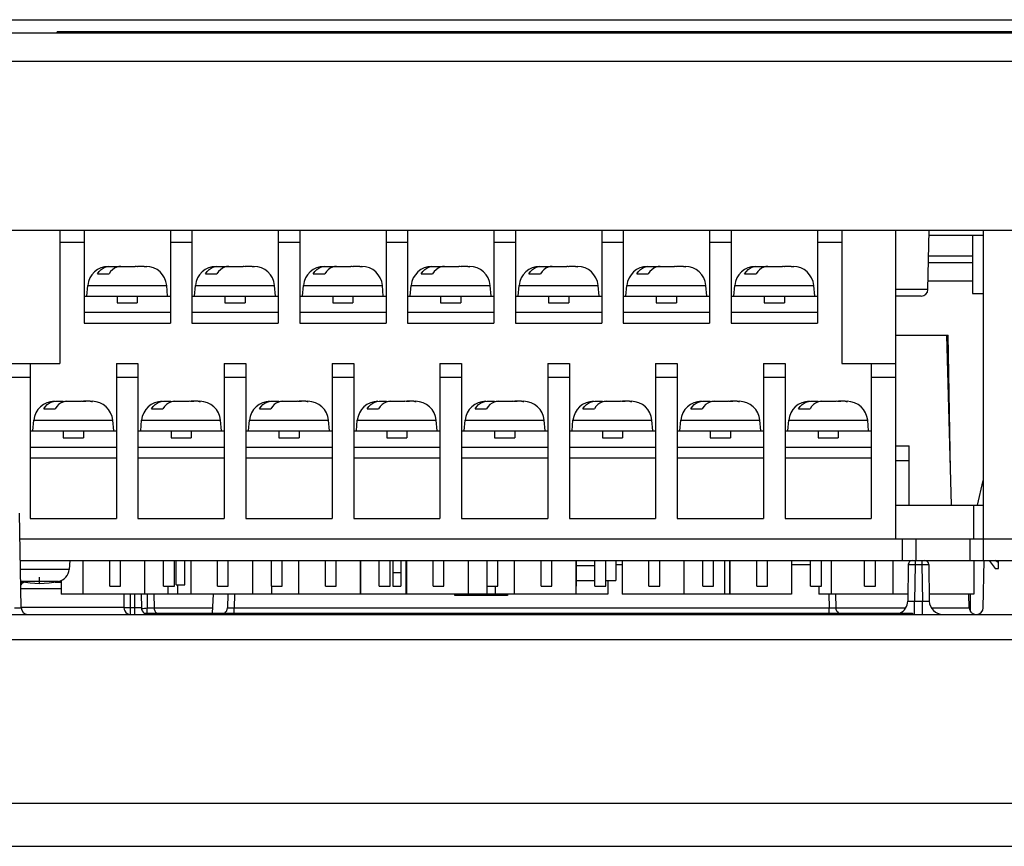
# Model space of a CAD drawing. Extents: x 29 to 422, y -226 to 287.
# Tile 43 of 63: x 190.23 to 197.54, y 71.65 to 77.78. Entities that reach past the tile are written whole.
import ezdxf

# ---------------------------------------------------------------- set-up
doc = ezdxf.new("R2010")
doc.units = 0
doc.header["$LTSCALE"] = 23.1
for name, color, linetype in [('LAY0001', 7, 'CONTINUOUS'), ('LAY0002', 7, 'CONTINUOUS'), ('LAY0003', 7, 'CONTINUOUS'), ('LAY0004', 7, 'CONTINUOUS')]:
    doc.layers.add(name, color=color, linetype=linetype)

msp = doc.modelspace()

# ---------------------------------------------------------------- linework, layer by layer
at = {"layer": 'LAY0001', "color": 7, "linetype": 'CONTINUOUS'}
for p, q in [((205.0004, 77.6802), (137.9004, 77.6802)), ((190.5104, 77.6802), (190.5104, 77.6902)), ((199.7104, 77.6902), (190.5104, 77.6902)), ((137.6904, 76.2202), (205.2104, 76.2202))]:
    msp.add_line(p, q, dxfattribs=at)
at = {"layer": 'LAY0001', "color": 9, "linetype": 'CONTINUOUS'}
for p, q in [((190.9104, 77.6802), (190.9104, 77.6902)), ((204.911, 77.4702), (137.9897, 77.4702))]:
    msp.add_line(p, q, dxfattribs=at)
at = {"layer": 'LAY0002', "color": 9, "linetype": 'CONTINUOUS'}
msp.add_line((197.3004, 75.8402), (196.9718, 75.8402), dxfattribs=at)
at = {"layer": 'LAY0002', "color": 7, "linetype": 'CONTINUOUS'}
msp.add_line((197.2864, 73.391), (197.2864, 73.5202), dxfattribs=at)
at = {"layer": 'LAY0003', "color": 7, "linetype": 'CONTINUOUS'}
for p, q in [((183.1782, 77.7802), (201.0159, 77.7802)), ((190.5304, 76.2202), (190.5304, 75.2302)), ((190.7104, 76.2202), (190.7104, 75.5302)), ((191.3504, 76.2202), (191.3504, 75.5302)), ((191.5104, 76.2202), (191.5104, 75.5302)), ((192.1504, 76.2202), (192.1504, 75.5302)), ((192.3104, 76.2202), (192.3104, 75.5302)), ((192.9504, 76.2202), (192.9504, 75.5302)), ((193.1104, 76.2202), (193.1104, 75.5302)), ((193.7504, 76.2202), (193.7504, 75.5302)), ((193.9104, 76.2202), (193.9104, 75.5302)), ((194.5504, 76.2202), (194.5504, 75.5302)), ((194.7104, 76.2202), (194.7104, 75.5302)), ((195.3504, 76.2202), (195.3504, 75.5302)), ((195.5104, 76.2202), (195.5104, 75.5302)), ((196.1504, 76.2202), (196.1504, 75.5302)), ((196.3304, 76.2202), (196.3304, 75.2302)), ((196.7304, 76.2202), (196.7304, 73.9302)), ((196.9707, 75.7793), (196.9784, 76.2202)), ((197.3804, 76.2202), (197.3804, 73.9302)), ((197.3804, 76.1802), (196.9777, 76.1802)), ((197.3004, 76.1802), (197.3004, 75.7502)), ((196.9742, 75.9802), (197.3004, 75.9802)), ((190.8108, 75.8952), (190.8957, 75.8952)), ((190.8988, 75.9502), (190.955, 75.9502)), ((190.955, 75.9502), (190.955, 75.9454)), ((190.955, 75.9488), (190.9618, 75.9498)), ((190.9618, 75.9498), (190.9703, 75.9502)), ((190.9703, 75.9502), (191.0905, 75.9502)), ((191.1564, 75.9502), (191.1058, 75.9502)), ((191.1058, 75.9502), (191.1058, 75.9485)), ((191.1564, 75.9492), (191.1403, 75.9502)), ((191.1733, 75.9485), (191.1564, 75.9492)), ((191.1685, 75.9502), (191.17, 75.9502)), ((191.6108, 75.8952), (191.6957, 75.8952)), ((191.6988, 75.9502), (191.755, 75.9502)), ((191.755, 75.9502), (191.755, 75.9454)), ((191.755, 75.9488), (191.7618, 75.9498)), ((191.7618, 75.9498), (191.7703, 75.9502)), ((191.7703, 75.9502), (191.8905, 75.9502)), ((191.9564, 75.9502), (191.9058, 75.9502)), ((191.9058, 75.9502), (191.9058, 75.9485)), ((191.9564, 75.9492), (191.9403, 75.9502)), ((191.9733, 75.9485), (191.9564, 75.9492)), ((191.9685, 75.9502), (191.97, 75.9502)), ((192.4108, 75.8952), (192.4957, 75.8952)), ((192.4988, 75.9502), (192.555, 75.9502)), ((192.555, 75.9502), (192.555, 75.9454)), ((192.555, 75.9488), (192.5618, 75.9498)), ((192.5618, 75.9498), (192.5703, 75.9502)), ((192.5703, 75.9502), (192.6905, 75.9502)), ((192.7564, 75.9502), (192.7058, 75.9502)), ((192.7058, 75.9502), (192.7058, 75.9485)), ((192.7564, 75.9492), (192.7403, 75.9502)), ((192.7733, 75.9485), (192.7564, 75.9492)), ((192.7685, 75.9502), (192.77, 75.9502)), ((193.2108, 75.8952), (193.2957, 75.8952)), ((193.2988, 75.9502), (193.355, 75.9502)), ((193.355, 75.9502), (193.355, 75.9454)), ((193.355, 75.9488), (193.3618, 75.9498)), ((193.3618, 75.9498), (193.3703, 75.9502)), ((193.3703, 75.9502), (193.4905, 75.9502)), ((193.5564, 75.9502), (193.5058, 75.9502)), ((193.5058, 75.9502), (193.5058, 75.9485)), ((193.5564, 75.9492), (193.5403, 75.9502)), ((193.5733, 75.9485), (193.5564, 75.9492)), ((193.5685, 75.9502), (193.57, 75.9502)), ((194.0108, 75.8952), (194.0957, 75.8952)), ((194.0988, 75.9502), (194.155, 75.9502)), ((194.155, 75.9502), (194.155, 75.9454)), ((194.155, 75.9488), (194.1618, 75.9498)), ((194.1618, 75.9498), (194.1703, 75.9502)), ((194.1703, 75.9502), (194.2905, 75.9502)), ((194.3564, 75.9502), (194.3058, 75.9502)), ((194.3058, 75.9502), (194.3058, 75.9485)), ((194.3564, 75.9492), (194.3403, 75.9502)), ((194.3733, 75.9485), (194.3564, 75.9492)), ((194.3685, 75.9502), (194.37, 75.9502)), ((194.8108, 75.8952), (194.8957, 75.8952)), ((194.8988, 75.9502), (194.955, 75.9502)), ((194.955, 75.9502), (194.955, 75.9454)), ((194.955, 75.9488), (194.9618, 75.9498)), ((194.9618, 75.9498), (194.9703, 75.9502)), ((194.9703, 75.9502), (195.0905, 75.9502)), ((195.1564, 75.9502), (195.1058, 75.9502)), ((195.1058, 75.9502), (195.1058, 75.9485)), ((195.1564, 75.9492), (195.1403, 75.9502)), ((195.1733, 75.9485), (195.1564, 75.9492)), ((195.1685, 75.9502), (195.17, 75.9502)), ((195.6108, 75.8952), (195.6957, 75.8952)), ((195.6988, 75.9502), (195.755, 75.9502)), ((195.755, 75.9502), (195.755, 75.9454)), ((195.755, 75.9488), (195.7618, 75.9498)), ((195.7618, 75.9498), (195.7703, 75.9502)), ((195.7703, 75.9502), (195.8905, 75.9502)), ((195.9564, 75.9502), (195.9058, 75.9502)), ((195.9058, 75.9502), (195.9058, 75.9485)), ((195.9564, 75.9492), (195.9403, 75.9502)), ((195.9733, 75.9485), (195.9564, 75.9492)), ((195.9685, 75.9502), (195.97, 75.9502)), ((190.7304, 75.7302), (190.7373, 75.8096)), ((191.3304, 75.7302), (191.3234, 75.8096)), ((191.5304, 75.7302), (191.5373, 75.8096)), ((192.1304, 75.7302), (192.1234, 75.8096)), ((192.3304, 75.7302), (192.3373, 75.8096)), ((192.9304, 75.7302), (192.9234, 75.8096)), ((193.1304, 75.7302), (193.1373, 75.8096)), ((193.7304, 75.7302), (193.7234, 75.8096)), ((193.9304, 75.7302), (193.9373, 75.8096)), ((194.5304, 75.7302), (194.5234, 75.8096)), ((194.7304, 75.7302), (194.7373, 75.8096)), ((195.3304, 75.7302), (195.3234, 75.8096)), ((195.5304, 75.7302), (195.5373, 75.8096)), ((196.1304, 75.7302), (196.1234, 75.8096)), ((197.3004, 75.7502), (197.3804, 75.7502)), ((190.7104, 75.7302), (191.3504, 75.7302)), ((190.9554, 75.7302), (190.9554, 75.6802)), ((190.9554, 75.6802), (191.1054, 75.6802)), ((191.1054, 75.7302), (191.1054, 75.6802)), ((191.5104, 75.7302), (192.1504, 75.7302)), ((191.7554, 75.7302), (191.7554, 75.6802)), ((191.7554, 75.6802), (191.9054, 75.6802)), ((191.9054, 75.7302), (191.9054, 75.6802)), ((192.3104, 75.7302), (192.9504, 75.7302)), ((192.5554, 75.7302), (192.5554, 75.6802)), ((192.5554, 75.6802), (192.7054, 75.6802)), ((192.7054, 75.7302), (192.7054, 75.6802)), ((193.1104, 75.7302), (193.7504, 75.7302)), ((193.3554, 75.7302), (193.3554, 75.6802)), ((193.3554, 75.6802), (193.5054, 75.6802)), ((193.5054, 75.7302), (193.5054, 75.6802)), ((193.9104, 75.7302), (194.5504, 75.7302)), ((194.1554, 75.7302), (194.1554, 75.6802)), ((194.1554, 75.6802), (194.3054, 75.6802)), ((194.3054, 75.7302), (194.3054, 75.6802)), ((194.7104, 75.7302), (195.3504, 75.7302)), ((194.9554, 75.7302), (194.9554, 75.6802)), ((194.9554, 75.6802), (195.1054, 75.6802)), ((195.1054, 75.7302), (195.1054, 75.6802)), ((195.5104, 75.7302), (196.1504, 75.7302)), ((195.7554, 75.7302), (195.7554, 75.6802)), ((195.7554, 75.6802), (195.9054, 75.6802)), ((195.9054, 75.7302), (195.9054, 75.6802)), ((196.9207, 75.7302), (196.7304, 75.7302)), ((190.7104, 75.6102), (191.3504, 75.6102)), ((191.5104, 75.6102), (192.1504, 75.6102)), ((192.3104, 75.6102), (192.9504, 75.6102)), ((193.1104, 75.6102), (193.7504, 75.6102)), ((193.9104, 75.6102), (194.5504, 75.6102)), ((194.7104, 75.6102), (195.3504, 75.6102)), ((195.5104, 75.6102), (196.1504, 75.6102)), ((190.7104, 75.5302), (191.3504, 75.5302)), ((191.5104, 75.5302), (192.1504, 75.5302)), ((192.3104, 75.5302), (192.9504, 75.5302)), ((193.1104, 75.5302), (193.7504, 75.5302)), ((193.9104, 75.5302), (194.5504, 75.5302)), ((194.7104, 75.5302), (195.3504, 75.5302)), ((195.5104, 75.5302), (196.1504, 75.5302)), ((196.7304, 75.4402), (197.1204, 75.4402)), ((197.1446, 74.1802), (197.1117, 75.4402)), ((197.1378, 74.4403), (197.1204, 75.4402)), ((190.1304, 75.2302), (190.5304, 75.2302)), ((190.3104, 75.2302), (190.3104, 74.0802)), ((190.9504, 75.2302), (191.1104, 75.2302)), ((190.9504, 75.2302), (190.9504, 74.0802)), ((191.1104, 75.2302), (191.1104, 74.0802)), ((191.7504, 75.2302), (191.9104, 75.2302)), ((191.7504, 75.2302), (191.7504, 74.0802)), ((191.9104, 75.2302), (191.9104, 74.0802)), ((192.5504, 75.2302), (192.7104, 75.2302)), ((192.5504, 75.2302), (192.5504, 74.0802)), ((192.7104, 75.2302), (192.7104, 74.0802)), ((193.3504, 75.2302), (193.5104, 75.2302)), ((193.3504, 75.2302), (193.3504, 74.0802)), ((193.5104, 75.2302), (193.5104, 74.0802)), ((194.1504, 75.2302), (194.3104, 75.2302)), ((194.1504, 75.2302), (194.1504, 74.0802)), ((194.3104, 75.2302), (194.3104, 74.0802)), ((194.9504, 75.2302), (195.1104, 75.2302)), ((194.9504, 75.2302), (194.9504, 74.0802)), ((195.1104, 75.2302), (195.1104, 74.0802)), ((195.7504, 75.2302), (195.9104, 75.2302)), ((195.7504, 75.2302), (195.7504, 74.0802)), ((195.9104, 75.2302), (195.9104, 74.0802)), ((196.3304, 75.2302), (196.7304, 75.2302)), ((196.5504, 75.2302), (196.5504, 74.0802)), ((190.4988, 74.9502), (190.555, 74.9502)), ((190.555, 74.9502), (190.555, 74.9454)), ((190.555, 74.9488), (190.5618, 74.9498)), ((190.5618, 74.9498), (190.5703, 74.9502)), ((190.5703, 74.9502), (190.6905, 74.9502)), ((190.7564, 74.9502), (190.7058, 74.9502)), ((190.7058, 74.9502), (190.7058, 74.9485)), ((190.7564, 74.9492), (190.7403, 74.9502)), ((190.7733, 74.9485), (190.7564, 74.9492)), ((190.7685, 74.9502), (190.77, 74.9502)), ((191.2988, 74.9502), (191.355, 74.9502)), ((191.355, 74.9502), (191.355, 74.9454)), ((191.355, 74.9488), (191.3618, 74.9498)), ((191.3618, 74.9498), (191.3703, 74.9502)), ((191.3703, 74.9502), (191.4905, 74.9502)), ((191.5564, 74.9502), (191.5058, 74.9502)), ((191.5058, 74.9502), (191.5058, 74.9485)), ((191.5564, 74.9492), (191.5403, 74.9502)), ((191.5733, 74.9485), (191.5564, 74.9492)), ((191.5685, 74.9502), (191.57, 74.9502)), ((192.0988, 74.9502), (192.155, 74.9502)), ((192.155, 74.9502), (192.155, 74.9454)), ((192.155, 74.9488), (192.1618, 74.9498)), ((192.1618, 74.9498), (192.1703, 74.9502)), ((192.1703, 74.9502), (192.2905, 74.9502)), ((192.3564, 74.9502), (192.3058, 74.9502)), ((192.3058, 74.9502), (192.3058, 74.9485)), ((192.3564, 74.9492), (192.3403, 74.9502)), ((192.3733, 74.9485), (192.3564, 74.9492)), ((192.3685, 74.9502), (192.37, 74.9502)), ((192.8988, 74.9502), (192.955, 74.9502)), ((192.955, 74.9502), (192.955, 74.9454)), ((192.955, 74.9488), (192.9618, 74.9498)), ((192.9618, 74.9498), (192.9703, 74.9502)), ((192.9703, 74.9502), (193.0905, 74.9502)), ((193.1564, 74.9502), (193.1058, 74.9502)), ((193.1058, 74.9502), (193.1058, 74.9485)), ((193.1564, 74.9492), (193.1403, 74.9502)), ((193.1733, 74.9485), (193.1564, 74.9492)), ((193.1685, 74.9502), (193.17, 74.9502)), ((193.6988, 74.9502), (193.755, 74.9502)), ((193.755, 74.9502), (193.755, 74.9454)), ((193.755, 74.9488), (193.7618, 74.9498)), ((193.7618, 74.9498), (193.7703, 74.9502)), ((193.7703, 74.9502), (193.8905, 74.9502)), ((193.9564, 74.9502), (193.9058, 74.9502)), ((193.9058, 74.9502), (193.9058, 74.9485)), ((193.9564, 74.9492), (193.9403, 74.9502)), ((193.9733, 74.9485), (193.9564, 74.9492)), ((193.9685, 74.9502), (193.97, 74.9502)), ((194.4988, 74.9502), (194.555, 74.9502)), ((194.555, 74.9502), (194.555, 74.9454)), ((194.555, 74.9488), (194.5618, 74.9498)), ((194.5618, 74.9498), (194.5703, 74.9502)), ((194.5703, 74.9502), (194.6905, 74.9502)), ((194.7564, 74.9502), (194.7058, 74.9502)), ((194.7058, 74.9502), (194.7058, 74.9485)), ((194.7564, 74.9492), (194.7403, 74.9502)), ((194.7733, 74.9485), (194.7564, 74.9492)), ((194.7685, 74.9502), (194.77, 74.9502)), ((195.2988, 74.9502), (195.355, 74.9502)), ((195.355, 74.9502), (195.355, 74.9454)), ((195.355, 74.9488), (195.3618, 74.9498)), ((195.3618, 74.9498), (195.3703, 74.9502)), ((195.3703, 74.9502), (195.4905, 74.9502)), ((195.5564, 74.9502), (195.5058, 74.9502)), ((195.5058, 74.9502), (195.5058, 74.9485)), ((195.5564, 74.9492), (195.5403, 74.9502)), ((195.5733, 74.9485), (195.5564, 74.9492)), ((195.5685, 74.9502), (195.57, 74.9502)), ((196.0988, 74.9502), (196.155, 74.9502)), ((196.155, 74.9502), (196.155, 74.9454)), ((196.155, 74.9488), (196.1618, 74.9498)), ((196.1618, 74.9498), (196.1703, 74.9502)), ((196.1703, 74.9502), (196.2905, 74.9502)), ((196.3564, 74.9502), (196.3058, 74.9502)), ((196.3058, 74.9502), (196.3058, 74.9485)), ((196.3564, 74.9492), (196.3403, 74.9502)), ((196.3733, 74.9485), (196.3564, 74.9492)), ((196.3685, 74.9502), (196.37, 74.9502)), ((190.4108, 74.8952), (190.4957, 74.8952)), ((191.2108, 74.8952), (191.2957, 74.8952)), ((192.0108, 74.8952), (192.0957, 74.8952)), ((192.8108, 74.8952), (192.8957, 74.8952)), ((193.6108, 74.8952), (193.6957, 74.8952)), ((194.4108, 74.8952), (194.4957, 74.8952)), ((195.2108, 74.8952), (195.2957, 74.8952)), ((196.0108, 74.8952), (196.0957, 74.8952)), ((190.3304, 74.7302), (190.3373, 74.8096)), ((190.9304, 74.7302), (190.9234, 74.8096)), ((191.1304, 74.7302), (191.1373, 74.8096)), ((191.7304, 74.7302), (191.7234, 74.8096)), ((191.9304, 74.7302), (191.9373, 74.8096)), ((192.5304, 74.7302), (192.5234, 74.8096)), ((192.7304, 74.7302), (192.7373, 74.8096)), ((193.3304, 74.7302), (193.3234, 74.8096)), ((193.5304, 74.7302), (193.5373, 74.8096)), ((194.1304, 74.7302), (194.1234, 74.8096)), ((194.3304, 74.7302), (194.3373, 74.8096)), ((194.9304, 74.7302), (194.9234, 74.8096)), ((195.1304, 74.7302), (195.1373, 74.8096)), ((195.7304, 74.7302), (195.7234, 74.8096)), ((195.9304, 74.7302), (195.9373, 74.8096)), ((196.5304, 74.7302), (196.5234, 74.8096)), ((190.3104, 74.7302), (190.9504, 74.7302)), ((190.5554, 74.7302), (190.5554, 74.6802)), ((190.7054, 74.7302), (190.7054, 74.6802)), ((191.1104, 74.7302), (191.7504, 74.7302)), ((191.3554, 74.7302), (191.3554, 74.6802)), ((191.5054, 74.7302), (191.5054, 74.6802)), ((191.9104, 74.7302), (192.5504, 74.7302)), ((192.1554, 74.7302), (192.1554, 74.6802)), ((192.3054, 74.7302), (192.3054, 74.6802)), ((192.7104, 74.7302), (193.3504, 74.7302)), ((192.9554, 74.7302), (192.9554, 74.6802)), ((193.1054, 74.7302), (193.1054, 74.6802)), ((193.5104, 74.7302), (194.1504, 74.7302)), ((193.7554, 74.7302), (193.7554, 74.6802)), ((193.9054, 74.7302), (193.9054, 74.6802)), ((194.3104, 74.7302), (194.9504, 74.7302)), ((194.5554, 74.7302), (194.5554, 74.6802)), ((194.7054, 74.7302), (194.7054, 74.6802)), ((195.1104, 74.7302), (195.7504, 74.7302)), ((195.3554, 74.7302), (195.3554, 74.6802)), ((195.5054, 74.7302), (195.5054, 74.6802)), ((195.9104, 74.7302), (196.5504, 74.7302)), ((196.1554, 74.7302), (196.1554, 74.6802)), ((196.3054, 74.7302), (196.3054, 74.6802)), ((190.5554, 74.6802), (190.7054, 74.6802)), ((191.3554, 74.6802), (191.5054, 74.6802)), ((192.1554, 74.6802), (192.3054, 74.6802)), ((192.9554, 74.6802), (193.1054, 74.6802)), ((193.7554, 74.6802), (193.9054, 74.6802)), ((194.5554, 74.6802), (194.7054, 74.6802)), ((195.3554, 74.6802), (195.5054, 74.6802)), ((196.1554, 74.6802), (196.3054, 74.6802)), ((190.3104, 74.6102), (190.9504, 74.6102)), ((191.1104, 74.6102), (191.7504, 74.6102)), ((191.9104, 74.6102), (192.5504, 74.6102)), ((192.7104, 74.6102), (193.3504, 74.6102)), ((193.5104, 74.6102), (194.1504, 74.6102)), ((194.3104, 74.6102), (194.9504, 74.6102)), ((195.1104, 74.6102), (195.7504, 74.6102)), ((195.9104, 74.6102), (196.5504, 74.6102)), ((196.7304, 74.6202), (196.8304, 74.6202)), ((196.8304, 74.1802), (196.8304, 74.6202)), ((190.3104, 74.5302), (190.9504, 74.5302)), ((191.1104, 74.5302), (191.7504, 74.5302)), ((191.9104, 74.5302), (192.5504, 74.5302)), ((192.7104, 74.5302), (193.3504, 74.5302)), ((193.5104, 74.5302), (194.1504, 74.5302)), ((194.3104, 74.5302), (194.9504, 74.5302)), ((195.1104, 74.5302), (195.7504, 74.5302)), ((195.9104, 74.5302), (196.5504, 74.5302)), ((196.7304, 74.5102), (196.8304, 74.5102)), ((197.3384, 74.1802), (197.3804, 74.3618)), ((196.7304, 74.1802), (197.3804, 74.1802)), ((197.3114, 73.9302), (197.3114, 74.1802)), ((190.2435, 73.4193), (190.2312, 74.1211)), ((190.3104, 74.0802), (190.9504, 74.0802)), ((191.1104, 74.0802), (191.7504, 74.0802)), ((191.9104, 74.0802), (192.5504, 74.0802)), ((192.7104, 74.0802), (193.3504, 74.0802)), ((193.5104, 74.0802), (194.1504, 74.0802)), ((194.3104, 74.0802), (194.9504, 74.0802)), ((195.1104, 74.0802), (195.7504, 74.0802)), ((195.9104, 74.0802), (196.5504, 74.0802)), ((190.2346, 73.9302), (199.9902, 73.9302)), ((196.8804, 73.9302), (196.8804, 73.7702)), ((197.2804, 73.9302), (197.2804, 73.7702)), ((190.2374, 73.7702), (199.9874, 73.7702)), ((190.6054, 73.7702), (190.5995, 73.7035)), ((190.7018, 73.7702), (190.7018, 73.5202)), ((190.9004, 73.5802), (190.9004, 73.7702)), ((190.9804, 73.5802), (190.9804, 73.7702)), ((191.159, 73.7702), (191.159, 73.5202)), ((191.3004, 73.5802), (191.3004, 73.7702)), ((191.3804, 73.5802), (191.3804, 73.7702)), ((191.3944, 73.5902), (191.3944, 73.7702)), ((191.4584, 73.5902), (191.4584, 73.7702)), ((191.5018, 73.7702), (191.5018, 73.5202)), ((191.7004, 73.5802), (191.7004, 73.7702)), ((191.7804, 73.5802), (191.7804, 73.7702)), ((191.959, 73.7702), (191.959, 73.5202)), ((192.1004, 73.5802), (192.1004, 73.7702)), ((192.1804, 73.5802), (192.1804, 73.7702)), ((192.3018, 73.7702), (192.3018, 73.5202)), ((192.5004, 73.5802), (192.5004, 73.7702)), ((192.5804, 73.5802), (192.5804, 73.7702)), ((192.759, 73.7702), (192.759, 73.5202)), ((192.7606, 73.7702), (192.7606, 73.5202)), ((192.9004, 73.5802), (192.9004, 73.7702)), ((192.9804, 73.5802), (192.9804, 73.7702)), ((193.0004, 73.7702), (193.0004, 73.5802)), ((193.0604, 73.7702), (193.0604, 73.5802)), ((193.0979, 73.7702), (193.0979, 73.5202)), ((193.1018, 73.7702), (193.1018, 73.5202)), ((193.3004, 73.5802), (193.3004, 73.7702)), ((193.3804, 73.5802), (193.3804, 73.7702)), ((193.559, 73.7702), (193.559, 73.5202)), ((193.7004, 73.5202), (193.7004, 73.7702)), ((193.7804, 73.5802), (193.7804, 73.7702)), ((193.9018, 73.7702), (193.9018, 73.5202)), ((194.1004, 73.5802), (194.1004, 73.7702)), ((194.1804, 73.5802), (194.1804, 73.7702)), ((194.359, 73.7702), (194.359, 73.5202)), ((194.3604, 73.7702), (194.3604, 73.5802)), ((194.5004, 73.5802), (194.5004, 73.7702)), ((194.5804, 73.5802), (194.5804, 73.7702)), ((194.7018, 73.7702), (194.7018, 73.5202)), ((194.9004, 73.5802), (194.9004, 73.7702)), ((194.9804, 73.5802), (194.9804, 73.7702)), ((195.159, 73.7702), (195.159, 73.5202)), ((195.3004, 73.5802), (195.3004, 73.7702)), ((195.3804, 73.5802), (195.3804, 73.7702)), ((195.4606, 73.7702), (195.4606, 73.5202)), ((195.4987, 73.7702), (195.4987, 73.5202)), ((195.5018, 73.7702), (195.5018, 73.5202)), ((195.7004, 73.5802), (195.7004, 73.7702)), ((195.7804, 73.5802), (195.7804, 73.7702)), ((195.959, 73.7702), (195.959, 73.5202)), ((196.1004, 73.5802), (196.1004, 73.7702)), ((196.1804, 73.5802), (196.1804, 73.7702)), ((196.2518, 73.7702), (196.2518, 73.5202)), ((196.5004, 73.5802), (196.5004, 73.7702)), ((196.5804, 73.5802), (196.5804, 73.7702)), ((196.709, 73.7702), (196.709, 73.5202)), ((197.3114, 73.7702), (197.3114, 73.5202)), ((197.3812, 73.4193), (197.3874, 73.7702)), ((197.4234, 73.7702), (197.4684, 73.7102)), ((197.4817, 73.7612), (197.4701, 73.7702)), ((197.4934, 73.7102), (197.4934, 73.7702)), ((194.5004, 73.7302), (194.3604, 73.7302)), ((194.5804, 73.7692), (194.6554, 73.7692)), ((194.6554, 73.7692), (194.6554, 73.6202)), ((196.8249, 73.7407), (196.8201, 73.4685)), ((196.9759, 73.7407), (196.9806, 73.4685)), ((197.4684, 73.7102), (197.4934, 73.7102)), ((197.4934, 73.7534), (197.4817, 73.7612)), ((193.0004, 73.6802), (193.0604, 73.6802)), ((190.2402, 73.6102), (190.2648, 73.6102)), ((190.4959, 73.6102), (190.5399, 73.6102)), ((190.5399, 73.6231), (190.5399, 73.5202)), ((190.9004, 73.5802), (190.9804, 73.5802)), ((191.3004, 73.5802), (191.3804, 73.5802)), ((191.332, 73.5802), (191.332, 73.5202)), ((191.3944, 73.5902), (191.4584, 73.5902)), ((191.4042, 73.5902), (191.4042, 73.5202)), ((191.7004, 73.5802), (191.7804, 73.5802)), ((192.1002, 73.5802), (192.1002, 73.5202)), ((192.1004, 73.5802), (192.1804, 73.5802)), ((192.5004, 73.5802), (192.5804, 73.5802)), ((192.9004, 73.5802), (192.9804, 73.5802)), ((193.0004, 73.5802), (193.0604, 73.5802)), ((193.3004, 73.5802), (193.3804, 73.5802)), ((193.7004, 73.5802), (193.7804, 73.5802)), ((193.7604, 73.5802), (193.7604, 73.5202)), ((194.1004, 73.5802), (194.1804, 73.5802)), ((194.3604, 73.6202), (194.5004, 73.6202)), ((194.5004, 73.5802), (194.5804, 73.5802)), ((194.5804, 73.6202), (194.6554, 73.6202)), ((194.5954, 73.6202), (194.5954, 73.5202)), ((194.9004, 73.5802), (194.9804, 73.5802)), ((195.3004, 73.5802), (195.3804, 73.5802)), ((195.7004, 73.5802), (195.7804, 73.5802)), ((196.1004, 73.5802), (196.1804, 73.5802)), ((196.1604, 73.5802), (196.1604, 73.5202)), ((196.5004, 73.5802), (196.5804, 73.5802)), ((192.759, 73.5202), (190.5399, 73.5202)), ((191.1339, 73.5203), (191.1356, 73.4193)), ((191.2278, 73.5202), (191.2295, 73.4193)), ((191.6641, 73.3802), (191.6715, 73.5202)), ((191.776, 73.5202), (191.7743, 73.4193)), ((194.5954, 73.5202), (192.7606, 73.5202)), ((193.4604, 73.5102), (193.4604, 73.5202)), ((193.8504, 73.5102), (193.4604, 73.5102)), ((193.8504, 73.5202), (193.8504, 73.5102)), ((195.4987, 73.5202), (194.7018, 73.5202)), ((195.959, 73.5202), (195.5018, 73.5202)), ((196.821, 73.5202), (196.1604, 73.5202)), ((196.2847, 73.5202), (196.2865, 73.4193)), ((197.3114, 73.5202), (196.9797, 73.5202)), ((197.2765, 73.4193), (197.2747, 73.5202)), ((184.6195, 73.3702), (200.2812, 73.3702)), ((191.1557, 73.3802), (196.8557, 73.3802)), ((191.1557, 73.3802), (191.1557, 73.3702)), ((196.8557, 73.3802), (196.8557, 73.3702))]:
    msp.add_line(p, q, dxfattribs=at)
at = {"layer": 'LAY0003', "color": 9, "linetype": 'CONTINUOUS'}
for p, q in [((190.5304, 76.1302), (190.7104, 76.1302)), ((191.3504, 76.1302), (191.5104, 76.1302)), ((192.1504, 76.1302), (192.3104, 76.1302)), ((192.9504, 76.1302), (193.1104, 76.1302)), ((193.7504, 76.1302), (193.9104, 76.1302)), ((194.5504, 76.1302), (194.7104, 76.1302)), ((195.3504, 76.1302), (195.5104, 76.1302)), ((196.1504, 76.1302), (196.3304, 76.1302)), ((196.9751, 76.0293), (197.3004, 76.0293)), ((190.7373, 75.8096), (191.3234, 75.8096)), ((191.5373, 75.8096), (192.1234, 75.8096)), ((192.3373, 75.8096), (192.9234, 75.8096)), ((193.1373, 75.8096), (193.7234, 75.8096)), ((193.9373, 75.8096), (194.5234, 75.8096)), ((194.7373, 75.8096), (195.3234, 75.8096)), ((195.5373, 75.8096), (196.1234, 75.8096)), ((196.9707, 75.7793), (196.7304, 75.7793)), ((190.1304, 75.1302), (190.3104, 75.1302)), ((190.9504, 75.1302), (191.1104, 75.1302)), ((191.7504, 75.1302), (191.9104, 75.1302)), ((192.5504, 75.1302), (192.7104, 75.1302)), ((193.3504, 75.1302), (193.5104, 75.1302)), ((194.1504, 75.1302), (194.3104, 75.1302)), ((194.9504, 75.1302), (195.1104, 75.1302)), ((195.7504, 75.1302), (195.9104, 75.1302)), ((196.5504, 75.1302), (196.7304, 75.1302)), ((190.3373, 74.8096), (190.9234, 74.8096)), ((191.1373, 74.8096), (191.7234, 74.8096)), ((191.9373, 74.8096), (192.5234, 74.8096)), ((192.7373, 74.8096), (193.3234, 74.8096)), ((193.5373, 74.8096), (194.1234, 74.8096)), ((194.3373, 74.8096), (194.9234, 74.8096)), ((195.1373, 74.8096), (195.7234, 74.8096)), ((195.9373, 74.8096), (196.5234, 74.8096)), ((196.7804, 73.9302), (196.7804, 73.7702)), ((197.3804, 73.9302), (197.3804, 73.7702)), ((196.8749, 73.7702), (196.8749, 73.7407)), ((196.9259, 73.7702), (196.9259, 73.7407)), ((190.5995, 73.7035), (190.2385, 73.7035)), ((194.6554, 73.7407), (194.7018, 73.7407)), ((195.4987, 73.7407), (195.5018, 73.7407)), ((195.959, 73.7407), (196.1004, 73.7407)), ((196.8333, 73.7409), (196.8445, 73.7409)), ((196.8445, 73.7409), (196.8589, 73.7409)), ((196.8589, 73.7409), (196.8749, 73.7407)), ((196.8749, 73.7407), (196.8701, 73.4685)), ((196.8749, 73.7407), (196.9259, 73.7407)), ((196.9259, 73.7407), (196.9468, 73.7409)), ((196.9259, 73.7407), (196.9307, 73.4685)), ((190.5199, 73.6142), (190.2409, 73.6142)), ((190.5399, 73.5602), (190.241, 73.5602)), ((191.0064, 73.5202), (191.0058, 73.4202)), ((191.0534, 73.5202), (191.0528, 73.4193)), ((191.0839, 73.5202), (191.0856, 73.4193)), ((191.1778, 73.5202), (191.1796, 73.4176)), ((191.826, 73.5202), (191.8243, 73.4193)), ((196.2348, 73.5202), (196.2365, 73.4193)), ((191.0058, 73.4202), (190.2435, 73.4202)), ((191.0528, 73.4193), (191.0409, 73.4194)), ((191.0856, 73.4193), (191.0528, 73.4193)), ((191.0528, 73.4193), (191.0528, 73.3702)), ((191.0856, 73.4193), (191.0856, 73.3702)), ((191.1369, 73.4118), (191.1401, 73.4127)), ((191.1401, 73.4127), (191.1499, 73.4149)), ((191.1796, 73.3802), (191.1796, 73.4176)), ((191.1907, 73.4175), (191.1978, 73.4175)), ((191.2295, 73.4193), (191.6662, 73.4193)), ((191.8242, 73.3802), (191.8242, 73.4193)), ((191.8243, 73.4193), (196.2365, 73.4193)), ((196.2365, 73.3802), (196.2365, 73.4193)), ((196.2865, 73.4193), (196.8062, 73.4193)), ((196.8701, 73.4685), (196.9307, 73.4685)), ((196.8701, 73.3702), (196.8701, 73.4685)), ((196.9307, 73.3702), (196.9307, 73.4685)), ((196.9946, 73.4193), (197.2765, 73.4193)), ((191.2057, 73.3802), (191.2057, 73.3702)), ((196.8057, 73.3802), (196.8057, 73.3702)), ((200.377, 73.1807), (184.5287, 73.1807))]:
    msp.add_line(p, q, dxfattribs=at)
at = {"layer": 'LAY0003', "color": 40, "linetype": 'CONTINUOUS'}
msp.add_line((190.3804, 73.6002), (190.3804, 73.6466), dxfattribs=at)
at = {"layer": 'LAY0003', "color": 7, "linetype": 'CONTINUOUS'}
for points in [[(190.8108, 75.8952), (190.8233, 75.9126), (190.8373, 75.9267), (190.8521, 75.9374), (190.8675, 75.9447), (190.8833, 75.9489), (190.8988, 75.9502)], [(190.9836, 75.9502), (190.9682, 75.9489), (190.9523, 75.9446), (190.9366, 75.9371), (190.9215, 75.9262), (190.9077, 75.9121), (190.8957, 75.8952)], [(191.1074, 75.9485), (191.0989, 75.9498), (191.0905, 75.9502)], [(191.1403, 75.9502), (191.1238, 75.9492), (191.1074, 75.9485)], [(191.1564, 75.9502), (191.1649, 75.9498), (191.1733, 75.9485)], [(191.6108, 75.8952), (191.6233, 75.9126), (191.6373, 75.9267), (191.6521, 75.9374), (191.6675, 75.9447), (191.6833, 75.9489), (191.6988, 75.9502)], [(191.7836, 75.9502), (191.7682, 75.9489), (191.7523, 75.9446), (191.7366, 75.9371), (191.7215, 75.9262), (191.7077, 75.9121), (191.6957, 75.8952)], [(191.9074, 75.9485), (191.8989, 75.9498), (191.8905, 75.9502)], [(191.9403, 75.9502), (191.9238, 75.9492), (191.9074, 75.9485)], [(191.9564, 75.9502), (191.9649, 75.9498), (191.9733, 75.9485)], [(192.4108, 75.8952), (192.4233, 75.9126), (192.4373, 75.9267), (192.4521, 75.9374), (192.4675, 75.9447), (192.4833, 75.9489), (192.4988, 75.9502)], [(192.5836, 75.9502), (192.5682, 75.9489), (192.5523, 75.9446), (192.5366, 75.9371), (192.5215, 75.9262), (192.5077, 75.9121), (192.4957, 75.8952)], [(192.7074, 75.9485), (192.6989, 75.9498), (192.6905, 75.9502)], [(192.7403, 75.9502), (192.7238, 75.9492), (192.7074, 75.9485)], [(192.7564, 75.9502), (192.7649, 75.9498), (192.7733, 75.9485)], [(193.2108, 75.8952), (193.2233, 75.9126), (193.2373, 75.9267), (193.2521, 75.9374), (193.2675, 75.9447), (193.2833, 75.9489), (193.2988, 75.9502)], [(193.3836, 75.9502), (193.3682, 75.9489), (193.3523, 75.9446), (193.3366, 75.9371), (193.3215, 75.9262), (193.3077, 75.9121), (193.2957, 75.8952)], [(193.5074, 75.9485), (193.4989, 75.9498), (193.4905, 75.9502)], [(193.5403, 75.9502), (193.5238, 75.9492), (193.5074, 75.9485)], [(193.5564, 75.9502), (193.5649, 75.9498), (193.5733, 75.9485)], [(194.0108, 75.8952), (194.0233, 75.9126), (194.0373, 75.9267), (194.0521, 75.9374), (194.0675, 75.9447), (194.0833, 75.9489), (194.0988, 75.9502)], [(194.1836, 75.9502), (194.1682, 75.9489), (194.1523, 75.9446), (194.1366, 75.9371), (194.1215, 75.9262), (194.1077, 75.9121), (194.0957, 75.8952)], [(194.3074, 75.9485), (194.2989, 75.9498), (194.2905, 75.9502)], [(194.3403, 75.9502), (194.3238, 75.9492), (194.3074, 75.9485)], [(194.3564, 75.9502), (194.3649, 75.9498), (194.3733, 75.9485)], [(194.8108, 75.8952), (194.8233, 75.9126), (194.8373, 75.9267), (194.8521, 75.9374), (194.8675, 75.9447), (194.8833, 75.9489), (194.8988, 75.9502)], [(194.9836, 75.9502), (194.9682, 75.9489), (194.9523, 75.9446), (194.9366, 75.9371), (194.9215, 75.9262), (194.9077, 75.9121), (194.8957, 75.8952)], [(195.1074, 75.9485), (195.0989, 75.9498), (195.0905, 75.9502)], [(195.1403, 75.9502), (195.1238, 75.9492), (195.1074, 75.9485)], [(195.1564, 75.9502), (195.1649, 75.9498), (195.1733, 75.9485)], [(195.6108, 75.8952), (195.6233, 75.9126), (195.6373, 75.9267), (195.6521, 75.9374), (195.6675, 75.9447), (195.6833, 75.9489), (195.6988, 75.9502)], [(195.7836, 75.9502), (195.7682, 75.9489), (195.7523, 75.9446), (195.7366, 75.9371), (195.7215, 75.9262), (195.7077, 75.9121), (195.6957, 75.8952)], [(195.9074, 75.9485), (195.8989, 75.9498), (195.8905, 75.9502)], [(195.9403, 75.9502), (195.9238, 75.9492), (195.9074, 75.9485)], [(195.9564, 75.9502), (195.9649, 75.9498), (195.9733, 75.9485)], [(190.4108, 74.8952), (190.4233, 74.9126), (190.4373, 74.9267), (190.4521, 74.9374), (190.4675, 74.9447), (190.4833, 74.9489), (190.4988, 74.9502)], [(190.5836, 74.9502), (190.5682, 74.9489), (190.5523, 74.9446), (190.5366, 74.9371), (190.5215, 74.9262), (190.5077, 74.9121), (190.4957, 74.8952)], [(190.7074, 74.9485), (190.6989, 74.9498), (190.6905, 74.9502)], [(190.7403, 74.9502), (190.7238, 74.9492), (190.7074, 74.9485)], [(190.7564, 74.9502), (190.7649, 74.9498), (190.7733, 74.9485)], [(191.2108, 74.8952), (191.2233, 74.9126), (191.2373, 74.9267), (191.2521, 74.9374), (191.2675, 74.9447), (191.2833, 74.9489), (191.2988, 74.9502)], [(191.3836, 74.9502), (191.3682, 74.9489), (191.3523, 74.9446), (191.3366, 74.9371), (191.3215, 74.9262), (191.3077, 74.9121), (191.2957, 74.8952)], [(191.5074, 74.9485), (191.4989, 74.9498), (191.4905, 74.9502)], [(191.5403, 74.9502), (191.5238, 74.9492), (191.5074, 74.9485)], [(191.5564, 74.9502), (191.5649, 74.9498), (191.5733, 74.9485)], [(192.0108, 74.8952), (192.0233, 74.9126), (192.0373, 74.9267), (192.0521, 74.9374), (192.0675, 74.9447), (192.0833, 74.9489), (192.0988, 74.9502)], [(192.1836, 74.9502), (192.1682, 74.9489), (192.1523, 74.9446), (192.1366, 74.9371), (192.1215, 74.9262), (192.1077, 74.9121), (192.0957, 74.8952)], [(192.3074, 74.9485), (192.2989, 74.9498), (192.2905, 74.9502)], [(192.3403, 74.9502), (192.3238, 74.9492), (192.3074, 74.9485)], [(192.3564, 74.9502), (192.3649, 74.9498), (192.3733, 74.9485)], [(192.8108, 74.8952), (192.8233, 74.9126), (192.8373, 74.9267), (192.8521, 74.9374), (192.8675, 74.9447), (192.8833, 74.9489), (192.8988, 74.9502)], [(192.9836, 74.9502), (192.9682, 74.9489), (192.9523, 74.9446), (192.9366, 74.9371), (192.9215, 74.9262), (192.9077, 74.9121), (192.8957, 74.8952)], [(193.1074, 74.9485), (193.0989, 74.9498), (193.0905, 74.9502)], [(193.1403, 74.9502), (193.1238, 74.9492), (193.1074, 74.9485)], [(193.1564, 74.9502), (193.1649, 74.9498), (193.1733, 74.9485)], [(193.6108, 74.8952), (193.6233, 74.9126), (193.6373, 74.9267), (193.6521, 74.9374), (193.6675, 74.9447), (193.6833, 74.9489), (193.6988, 74.9502)], [(193.7836, 74.9502), (193.7682, 74.9489), (193.7523, 74.9446), (193.7366, 74.9371), (193.7215, 74.9262), (193.7077, 74.9121), (193.6957, 74.8952)], [(193.9074, 74.9485), (193.8989, 74.9498), (193.8905, 74.9502)], [(193.9403, 74.9502), (193.9238, 74.9492), (193.9074, 74.9485)], [(193.9564, 74.9502), (193.9649, 74.9498), (193.9733, 74.9485)], [(194.4108, 74.8952), (194.4233, 74.9126), (194.4373, 74.9267), (194.4521, 74.9374), (194.4675, 74.9447), (194.4833, 74.9489), (194.4988, 74.9502)], [(194.5836, 74.9502), (194.5682, 74.9489), (194.5523, 74.9446), (194.5366, 74.9371), (194.5215, 74.9262), (194.5077, 74.9121), (194.4957, 74.8952)], [(194.7074, 74.9485), (194.6989, 74.9498), (194.6905, 74.9502)], [(194.7403, 74.9502), (194.7238, 74.9492), (194.7074, 74.9485)], [(194.7564, 74.9502), (194.7649, 74.9498), (194.7733, 74.9485)], [(195.2108, 74.8952), (195.2233, 74.9126), (195.2373, 74.9267), (195.2521, 74.9374), (195.2675, 74.9447), (195.2833, 74.9489), (195.2988, 74.9502)], [(195.3836, 74.9502), (195.3682, 74.9489), (195.3523, 74.9446), (195.3366, 74.9371), (195.3215, 74.9262), (195.3077, 74.9121), (195.2957, 74.8952)], [(195.5074, 74.9485), (195.4989, 74.9498), (195.4905, 74.9502)], [(195.5403, 74.9502), (195.5238, 74.9492), (195.5074, 74.9485)], [(195.5564, 74.9502), (195.5649, 74.9498), (195.5733, 74.9485)], [(196.0108, 74.8952), (196.0233, 74.9126), (196.0373, 74.9267), (196.0521, 74.9374), (196.0675, 74.9447), (196.0833, 74.9489), (196.0988, 74.9502)], [(196.1836, 74.9502), (196.1682, 74.9489), (196.1523, 74.9446), (196.1366, 74.9371), (196.1215, 74.9262), (196.1077, 74.9121), (196.0957, 74.8952)], [(196.3074, 74.9485), (196.2989, 74.9498), (196.2905, 74.9502)], [(196.3403, 74.9502), (196.3238, 74.9492), (196.3074, 74.9485)], [(196.3564, 74.9502), (196.3649, 74.9498), (196.3733, 74.9485)]]:
    msp.add_lwpolyline(points, dxfattribs=at)
at = {"layer": 'LAY0003', "color": 9, "linetype": 'CONTINUOUS'}
for points in [[(196.8249, 73.7407), (196.8253, 73.7408), (196.8268, 73.7409), (196.8295, 73.7409), (196.8333, 73.7409)], [(196.9468, 73.7409), (196.9601, 73.741), (196.9656, 73.7409), (196.9701, 73.7409), (196.9733, 73.7409), (196.9752, 73.7408), (196.9759, 73.7407)], [(190.1935, 73.4193), (190.2046, 73.4192), (190.2152, 73.419), (190.2247, 73.419), (190.2326, 73.419), (190.2385, 73.419), (190.2422, 73.4192), (190.2435, 73.4193)], [(191.0409, 73.4194), (191.0277, 73.4196), (191.021, 73.4197), (191.0149, 73.4199), (191.0097, 73.42), (191.0058, 73.4202)], [(191.0058, 73.4202), (191.0074, 73.4073), (191.0121, 73.3953), (191.0195, 73.3849), (191.0293, 73.3769), (191.0406, 73.3719), (191.0528, 73.3702)], [(191.1356, 73.4193), (191.1344, 73.4192), (191.1307, 73.419), (191.1247, 73.419), (191.1168, 73.419), (191.1074, 73.419), (191.0968, 73.4192), (191.0856, 73.4193)], [(191.1499, 73.4149), (191.1598, 73.4164), (191.1697, 73.4173), (191.1796, 73.4176)], [(191.1796, 73.4176), (191.1833, 73.4175), (191.1907, 73.4175)], [(191.1978, 73.4175), (191.2013, 73.4175), (191.2046, 73.4175), (191.2077, 73.4176), (191.2107, 73.4176), (191.2136, 73.4177), (191.2162, 73.4178), (191.2186, 73.4179), (191.2209, 73.418), (191.2228, 73.4181), (191.2246, 73.4183), (191.2261, 73.4184), (191.2273, 73.4186), (191.2283, 73.4188), (191.229, 73.419), (191.2294, 73.4191), (191.2295, 73.4193)], [(191.7743, 73.4193), (191.7755, 73.4192), (191.7792, 73.419), (191.7852, 73.419), (191.7931, 73.419), (191.8025, 73.419), (191.8131, 73.4192), (191.8243, 73.4193)], [(196.2365, 73.4193), (196.2476, 73.4192), (196.2582, 73.419), (196.2677, 73.419), (196.2756, 73.419), (196.2816, 73.419), (196.2853, 73.4192), (196.2865, 73.4193)], [(196.8201, 73.4685), (196.8211, 73.4682), (196.8239, 73.4679), (196.8285, 73.4678), (196.8347, 73.4677), (196.8423, 73.4678), (196.851, 73.4679), (196.8603, 73.4682), (196.8701, 73.4685)], [(196.9307, 73.4685), (196.9404, 73.4682), (196.9498, 73.4679), (196.9584, 73.4678), (196.966, 73.4677), (196.9722, 73.4678), (196.9768, 73.4679), (196.9797, 73.4682), (196.9806, 73.4685)]]:
    msp.add_lwpolyline(points, dxfattribs=at)
at = {"layer": 'LAY0003', "color": 7, "linetype": 'CONTINUOUS'}
for centre, radius, start, end in [((190.8907, 75.7962), 0.154, 90, 175), ((191.17, 75.7962), 0.154, 5, 90), ((191.6907, 75.7962), 0.154, 90, 175), ((191.97, 75.7962), 0.154, 5, 90), ((192.4907, 75.7962), 0.154, 90, 175), ((192.77, 75.7962), 0.154, 5, 90), ((193.2907, 75.7962), 0.154, 90, 175), ((193.57, 75.7962), 0.154, 5, 90), ((194.0907, 75.7962), 0.154, 90, 175), ((194.37, 75.7962), 0.154, 5, 90), ((194.8907, 75.7962), 0.154, 90, 175), ((195.17, 75.7962), 0.154, 5, 90), ((195.6907, 75.7962), 0.154, 90, 175), ((195.97, 75.7962), 0.154, 5, 90), ((196.9207, 75.7802), 0.05, 269.99945, 358.99998), ((190.4907, 74.7962), 0.154, 90, 175), ((190.77, 74.7962), 0.154, 5, 90), ((191.2907, 74.7962), 0.154, 90, 175), ((191.57, 74.7962), 0.154, 5, 90), ((192.0907, 74.7962), 0.154, 90, 175), ((192.37, 74.7962), 0.154, 5, 90), ((192.8907, 74.7962), 0.154, 90, 175), ((193.17, 74.7962), 0.154, 5, 90), ((193.6907, 74.7962), 0.154, 90, 175), ((193.97, 74.7962), 0.154, 5, 90), ((194.4907, 74.7962), 0.154, 90, 175), ((194.77, 74.7962), 0.154, 5, 90), ((195.2907, 74.7962), 0.154, 90, 175), ((195.57, 74.7962), 0.154, 5, 90), ((196.0907, 74.7962), 0.154, 90, 175), ((196.37, 74.7962), 0.154, 5, 90), ((196.8549, 73.7402), 0.03, 90, 179), ((196.9459, 73.7402), 0.03, 1, 90), ((190.4999, 73.7122), 0.1, 281.49274, 355), ((190.2804, 73.5602), 0.05, 99.845, 143.56664), ((190.3804, 74.3002), 0.7, 258.50726, 281.49274), ((190.2935, 73.4202), 0.05, 181, 270), ((191.1856, 73.4202), 0.05, 181, 234.4), ((191.2795, 73.4202), 0.05, 181, 233.76615), ((191.7243, 73.4202), 0.05, 306.67524, 359), ((196.3365, 73.4202), 0.05, 181, 233.32476), ((196.7201, 73.4702), 0.1, 294.95045, 359), ((197.0806, 73.4702), 0.1, 181, 270), ((197.3265, 73.4202), 0.05, 181, 270), ((197.3312, 73.4202), 0.05, 270, 359)]:
    msp.add_arc(centre, radius, start, end, dxfattribs=at)
at = {"layer": 'LAY0004', "color": 3, "linetype": 'CONTINUOUS'}
msp.add_line((181.9504, 71.9702), (201.7204, 71.9702), dxfattribs=at)
at = {"layer": 'LAY0004', "color": 9, "linetype": 'CONTINUOUS'}
msp.add_line((182.2704, 71.6502), (201.6304, 71.6502), dxfattribs=at)

doc.saveas('drawing.dxf')
